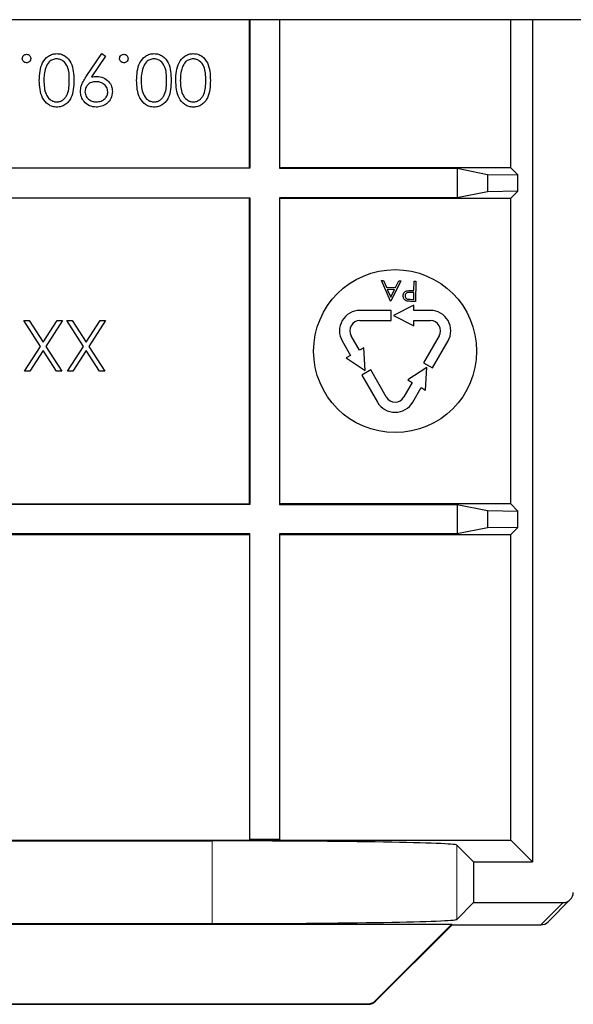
# Model space of a CAD drawing. Header units: millimetres. Extents: x 5 to 418, y 2 to 292.
# Tile 64 of 74: x 346.13 to 350.66, y 93.81 to 101.87. Entities that reach past the tile are written whole.
import ezdxf

# ---------------------------------------------------------------- set-up
doc = ezdxf.new("R2010")
doc.units = ezdxf.units.MM

msp = doc.modelspace()

# ---------------------------------------------------------------- linework, layer by layer
at = {"color": 7, "linetype": 'Continuous', "lineweight": 25}
for p, q in [((374.2615, 101.8669), (317.4282, 101.8669)), ((348.0115, 100.6557), (348.0115, 101.8669)), ((348.0159, 101.8669), (348.0159, 100.6513)), ((348.2572, 101.8669), (348.2572, 100.6513)), ((348.2615, 100.6557), (348.2615, 101.8669)), ((350.1507, 100.6557), (350.1507, 101.8669)), ((350.3282, 101.8669), (350.3282, 94.9782)), ((346.6771, 101.4018), (346.8054, 101.5895)), ((346.8352, 101.5687), (346.7194, 101.3993)), ((346.8054, 101.5895), (346.8352, 101.5687)), ((348.0159, 100.6513), (345.0072, 100.6513)), ((345.0115, 100.6557), (348.0115, 100.6557)), ((348.0159, 100.6513), (348.0115, 100.6557)), ((348.2572, 100.6513), (348.2615, 100.6557)), ((348.2572, 100.6513), (349.711, 100.6513)), ((350.1507, 100.6557), (348.2615, 100.6557)), ((349.711, 100.6513), (349.9589, 100.6018)), ((349.711, 100.6513), (349.711, 100.41)), ((349.9589, 100.6018), (350.2089, 100.5975)), ((349.9589, 100.6018), (349.9589, 100.4595)), ((350.1507, 100.6557), (350.2089, 100.5975)), ((350.2089, 100.4638), (350.2089, 100.5975)), ((349.9589, 100.4595), (349.711, 100.41)), ((350.2089, 100.4638), (349.9589, 100.4595)), ((350.2089, 100.4638), (350.1507, 100.4057)), ((345.0072, 100.41), (348.0159, 100.41)), ((348.0115, 100.4057), (345.0115, 100.4057)), ((348.0159, 100.41), (348.0115, 100.4057)), ((348.0115, 97.9057), (348.0115, 100.4057)), ((348.0159, 100.41), (348.0159, 97.9013)), ((348.2572, 100.41), (348.2615, 100.4057)), ((349.711, 100.41), (348.2572, 100.41)), ((348.2572, 100.41), (348.2572, 97.9013)), ((348.2615, 100.4057), (350.1507, 100.4057)), ((348.2615, 97.9057), (348.2615, 100.4057)), ((350.1507, 97.9057), (350.1507, 100.4057)), ((349.1666, 99.5648), (349.0917, 99.7324)), ((349.0917, 99.7324), (349.1079, 99.7322)), ((349.1079, 99.7322), (349.1319, 99.6784)), ((349.2498, 99.7304), (349.1687, 99.5647)), ((349.2075, 99.6775), (349.2335, 99.7306)), ((349.2335, 99.7306), (349.2498, 99.7304)), ((349.3578, 99.6522), (349.3587, 99.7291)), ((349.3587, 99.7291), (349.3737, 99.7289)), ((349.3737, 99.7289), (349.3717, 99.5623)), ((349.1319, 99.6784), (349.2075, 99.6775)), ((349.1991, 99.6605), (349.1396, 99.6612)), ((349.1396, 99.6612), (349.1682, 99.5972)), ((349.1682, 99.5972), (349.1991, 99.6605)), ((349.3576, 99.6351), (349.3284, 99.6358)), ((349.3459, 99.6523), (349.3578, 99.6522)), ((349.3569, 99.5795), (349.3576, 99.6351)), ((349.1687, 99.5647), (349.1666, 99.5648)), ((349.3264, 99.5799), (349.3569, 99.5795)), ((349.3717, 99.5623), (349.339, 99.5627)), ((349.1706, 99.489), (348.9153, 99.489)), ((349.1706, 99.4057), (349.1706, 99.489)), ((349.3562, 99.5307), (349.1895, 99.4473)), ((349.3562, 99.489), (349.3562, 99.5307)), ((349.4926, 99.489), (349.3562, 99.489)), ((346.1665, 99.4073), (346.2096, 99.4073)), ((346.3024, 99.1948), (346.1665, 99.4073)), ((346.2096, 99.4073), (346.3241, 99.2285)), ((346.3241, 99.2285), (346.4385, 99.4073)), ((346.4817, 99.4073), (346.3456, 99.1948)), ((346.4385, 99.4073), (346.4817, 99.4073)), ((346.519, 99.4073), (346.5622, 99.4073)), ((346.655, 99.1948), (346.519, 99.4073)), ((346.5622, 99.4073), (346.6766, 99.2285)), ((346.6766, 99.2285), (346.7911, 99.4073)), ((346.8342, 99.4073), (346.6982, 99.1948)), ((346.7911, 99.4073), (346.8342, 99.4073)), ((348.9153, 99.4057), (349.1706, 99.4057)), ((349.1895, 99.4473), (349.3562, 99.364)), ((349.3562, 99.4057), (349.4926, 99.4057)), ((349.3562, 99.364), (349.3562, 99.4057)), ((348.7709, 99.239), (348.8391, 99.1208)), ((348.9113, 99.1625), (348.8431, 99.2807)), ((349.5648, 99.2807), (349.4371, 99.0595)), ((349.5093, 99.0179), (349.637, 99.239)), ((346.1718, 98.9906), (346.3024, 99.1948)), ((346.3241, 99.1611), (346.215, 98.9906)), ((346.4332, 98.9906), (346.3241, 99.1611)), ((346.3456, 99.1948), (346.4763, 98.9906)), ((346.5244, 98.9906), (346.655, 99.1948)), ((346.6766, 99.1611), (346.5675, 98.9906)), ((346.7857, 98.9906), (346.6766, 99.1611)), ((346.6982, 99.1948), (346.8289, 98.9906)), ((348.9474, 99.1833), (348.9113, 99.1625)), ((348.9586, 98.9973), (348.9474, 99.1833)), ((348.8391, 99.1208), (348.8031, 99.1)), ((348.8031, 99.1), (348.9586, 98.9973)), ((346.215, 98.9906), (346.1718, 98.9906)), ((346.4763, 98.9906), (346.4332, 98.9906)), ((346.5675, 98.9906), (346.5244, 98.9906)), ((346.8289, 98.9906), (346.7857, 98.9906)), ((349.0041, 99.0018), (348.9319, 98.9601)), ((349.1318, 98.7807), (349.0041, 99.0018)), ((349.4637, 99.0223), (349.3082, 98.9197)), ((349.4371, 99.0595), (349.5093, 99.0179)), ((349.4526, 98.8363), (349.4637, 99.0223)), ((348.9319, 98.9601), (349.0596, 98.739)), ((349.3082, 98.9197), (349.3443, 98.8988)), ((349.3443, 98.8988), (349.2761, 98.7807)), ((349.3483, 98.739), (349.4165, 98.8572)), ((349.4165, 98.8572), (349.4526, 98.8363)), ((348.0159, 97.9013), (345.0072, 97.9013)), ((345.0115, 97.9057), (348.0115, 97.9057)), ((348.0159, 97.9013), (348.0115, 97.9057)), ((348.2572, 97.9013), (348.2615, 97.9057)), ((348.2572, 97.9013), (349.711, 97.9013)), ((350.1507, 97.9057), (348.2615, 97.9057)), ((349.711, 97.9013), (349.9589, 97.8518)), ((349.711, 97.9013), (349.711, 97.66)), ((350.1507, 97.9057), (350.2089, 97.8475)), ((349.9589, 97.8518), (350.2089, 97.8475)), ((349.9589, 97.8518), (349.9589, 97.7095)), ((350.2089, 97.7138), (350.2089, 97.8475)), ((349.9589, 97.7095), (349.711, 97.66)), ((350.2089, 97.7138), (349.9589, 97.7095)), ((350.2089, 97.7138), (350.1507, 97.6557)), ((348.0159, 97.66), (345.0072, 97.66)), ((345.0115, 97.6557), (348.0115, 97.6557)), ((348.0159, 97.66), (348.0115, 97.6557)), ((348.0115, 97.6557), (348.0115, 95.1557)), ((348.0159, 95.16), (348.0159, 97.66)), ((348.2572, 97.66), (348.2615, 97.6557)), ((349.711, 97.66), (348.2572, 97.66)), ((348.2572, 97.66), (348.2572, 95.16)), ((348.2615, 97.6557), (350.1507, 97.6557)), ((348.2615, 95.1557), (348.2615, 97.6557)), ((350.1507, 95.1557), (350.1507, 97.6557)), ((345.0115, 95.1557), (348.0115, 95.1557)), ((345.3152, 95.1498), (347.7078, 95.1498)), ((348.0159, 95.16), (348.0115, 95.1557)), ((348.0115, 95.1557), (348.2615, 95.1557)), ((348.2572, 95.16), (348.0159, 95.16)), ((348.2572, 95.16), (348.2615, 95.1557)), ((348.2615, 95.1557), (350.1507, 95.1557)), ((350.3282, 94.9782), (350.1507, 95.1557)), ((349.7075, 95.1155), (349.8449, 94.9782)), ((349.8449, 94.9782), (350.3282, 94.9782)), ((349.8449, 94.9782), (349.8449, 94.6449)), ((349.7075, 94.5075), (349.8449, 94.6449)), ((349.8449, 94.6449), (350.5782, 94.6449)), ((350.4553, 94.4875), (350.6371, 94.6693)), ((345.3152, 94.4732), (347.7078, 94.4732)), ((343.3557, 94.4674), (349.6674, 94.4674)), ((349.0418, 93.8418), (349.6674, 94.4674)), ((349.0436, 93.8374), (349.6692, 94.4631)), ((349.6692, 94.4631), (349.6674, 94.4674)), ((349.6692, 94.4631), (350.3964, 94.4631)), ((344.0384, 93.813), (348.9846, 93.813)), ((344.0402, 93.8174), (348.9829, 93.8174))]:
    msp.add_line(p, q, dxfattribs=at)
at = {"color": 7, "linetype": 'Continuous', "lineweight": 18}
for p, q in [((347.7078, 95.1498), (347.7078, 94.4732)), ((349.7075, 95.1155), (349.7075, 94.5075)), ((350.3964, 94.4631), (350.5782, 94.6449)), ((349.0418, 93.8418), (349.0436, 93.8374)), ((348.9846, 93.813), (348.9829, 93.8174))]:
    msp.add_line(p, q, dxfattribs=at)
at = {"color": 7, "linetype": 'Continuous', "lineweight": 25}
msp.add_circle((349.2039, 99.1557), 0.6667, dxfattribs=at)
for centre, radius, start, end in [((348.9153, 99.3223), 0.1667, 90, 210), ((349.4926, 99.3223), 0.1667, 330, 90), ((348.9153, 99.3223), 0.0833, 90, 210), ((349.4926, 99.3223), 0.0833, 330, 90), ((349.2039, 98.8223), 0.0833, 210, 330), ((349.2039, 98.8223), 0.1667, 210, 330), ((350.3964, 94.5464), 0.0833, 270, 315), ((348.9846, 93.8963), 0.0833, 270, 315)]:
    msp.add_arc(centre, radius, start, end, dxfattribs=at)
at = {"color": 7, "linetype": 'Continuous', "lineweight": 18}
for centre, start, end in [((350.3964, 94.5464), 269.98044, 314.99849), ((348.9846, 93.8964), 270.00748, 314.99252)]:
    msp.add_arc(centre, 0.0833, start, end, dxfattribs=at)
at = {"color": 7, "linetype": 'Continuous', "lineweight": 25}
for centre, major_axis, ratio, start_param, end_param in [((347.7078, 95.1149), (2, 0), 0.017455, 0.017453, 1.570796), ((350.5782, 94.7282), (-0.0589, -0.0589), 0.999695, 0.785246, 2.356347), ((347.7078, 94.5081), (2, 0), 0.017455, 4.712389, 6.265732), ((348.9828, 93.9007), (0.0319, -0.077), 0.999822, 5.890549, 6.675821)]:
    msp.add_ellipse(centre, major_axis=major_axis, ratio=ratio, start_param=start_param, end_param=end_param, dxfattribs=at)
for points, knots in [([(346.1536, 101.5494), (346.1543, 101.5545), (346.1555, 101.5648), (346.1649, 101.576), (346.1763, 101.583), (346.1843, 101.5838), (346.1884, 101.5841)], [0, 0, 0, 0, 0.279469, 0.559358, 0.779674, 1, 1, 1, 1]), ([(346.1884, 101.5841), (346.1935, 101.5835), (346.2037, 101.5822), (346.215, 101.5728), (346.222, 101.5615), (346.2227, 101.5534), (346.2231, 101.5494)], [0, 0, 0, 0, 0.279581, 0.559143, 0.779575, 1, 1, 1, 1]), ([(346.2925, 101.3706), (346.2949, 101.4206), (346.2984, 101.4956), (346.355, 101.5647), (346.3996, 101.5865), (346.4241, 101.5885), (346.4363, 101.5895)], [0, 0, 0, 0, 0.499407, 0.748743, 0.874372, 1, 1, 1, 1]), ([(346.4363, 101.5895), (346.4485, 101.5885), (346.4728, 101.5865), (346.5171, 101.5647), (346.5718, 101.4947), (346.5741, 101.4203), (346.5757, 101.3706)], [0, 0, 0, 0, 0.1255507, 0.25109, 0.5002501, 1, 1, 1, 1]), ([(346.9496, 101.5494), (346.9502, 101.5545), (346.9514, 101.5648), (346.9609, 101.576), (346.9722, 101.583), (346.9803, 101.5838), (346.9843, 101.5841)], [0, 0, 0, 0, 0.279469, 0.559358, 0.779674, 1, 1, 1, 1]), ([(346.9843, 101.5841), (346.9894, 101.5835), (346.9996, 101.5822), (347.0109, 101.5728), (347.0179, 101.5615), (347.0187, 101.5534), (347.019, 101.5494)], [0, 0, 0, 0, 0.2795812, 0.5591432, 0.7795754, 1, 1, 1, 1]), ([(347.0885, 101.3706), (347.0908, 101.4206), (347.0943, 101.4956), (347.1509, 101.5647), (347.1955, 101.5865), (347.22, 101.5885), (347.2323, 101.5895)], [0, 0, 0, 0, 0.499407, 0.748743, 0.874372, 1, 1, 1, 1]), ([(347.2323, 101.5895), (347.2444, 101.5885), (347.2688, 101.5865), (347.313, 101.5647), (347.3677, 101.4947), (347.3701, 101.4203), (347.3716, 101.3706)], [0, 0, 0, 0, 0.1255507, 0.25109, 0.5002501, 1, 1, 1, 1]), ([(347.409, 101.3706), (347.4113, 101.4206), (347.4148, 101.4956), (347.4715, 101.5647), (347.516, 101.5865), (347.5405, 101.5885), (347.5528, 101.5895)], [0, 0, 0, 0, 0.4994065, 0.7487427, 0.8743724, 1, 1, 1, 1]), ([(347.5528, 101.5895), (347.565, 101.5885), (347.5893, 101.5865), (347.6335, 101.5647), (347.6883, 101.4947), (347.6906, 101.4203), (347.6921, 101.3706)], [0, 0, 0, 0, 0.125551, 0.25109, 0.50025, 1, 1, 1, 1]), ([(346.1884, 101.5147), (346.1832, 101.5153), (346.173, 101.5164), (346.1617, 101.526), (346.1546, 101.5373), (346.154, 101.5454), (346.1536, 101.5494)], [0, 0, 0, 0, 0.279602, 0.559212, 0.779475, 1, 1, 1, 1]), ([(346.2231, 101.5494), (346.2225, 101.5443), (346.2213, 101.534), (346.2118, 101.5227), (346.2004, 101.5157), (346.1924, 101.515), (346.1884, 101.5147)], [0, 0, 0, 0, 0.279576, 0.559284, 0.779552, 1, 1, 1, 1]), ([(346.4351, 101.5467), (346.4237, 101.5453), (346.4009, 101.5424), (346.3658, 101.5187), (346.3533, 101.4917), (346.3457, 101.4752)], [0, 0, 0, 0, 0.280257, 0.560781, 1, 1, 1, 1]), ([(346.5383, 101.3705), (346.538, 101.4094), (346.5375, 101.4677), (346.4975, 101.5246), (346.4637, 101.5437), (346.4446, 101.5457), (346.4351, 101.5467)], [0, 0, 0, 0, 0.500291, 0.749086, 0.874606, 1, 1, 1, 1]), ([(346.9843, 101.5147), (346.9792, 101.5153), (346.9689, 101.5164), (346.9577, 101.526), (346.9505, 101.5373), (346.9499, 101.5454), (346.9496, 101.5494)], [0, 0, 0, 0, 0.279602, 0.559212, 0.779475, 1, 1, 1, 1]), ([(347.019, 101.5494), (347.0184, 101.5443), (347.0172, 101.534), (347.0078, 101.5227), (346.9964, 101.5157), (346.9883, 101.515), (346.9843, 101.5147)], [0, 0, 0, 0, 0.279576, 0.559284, 0.779552, 1, 1, 1, 1]), ([(347.231, 101.5467), (347.2197, 101.5453), (347.1969, 101.5424), (347.1617, 101.5187), (347.1492, 101.4917), (347.1416, 101.4752)], [0, 0, 0, 0, 0.280257, 0.560781, 1, 1, 1, 1]), ([(347.3342, 101.3705), (347.3339, 101.4094), (347.3334, 101.4677), (347.2934, 101.5246), (347.2596, 101.5437), (347.2406, 101.5457), (347.231, 101.5467)], [0, 0, 0, 0, 0.500291, 0.749086, 0.874606, 1, 1, 1, 1]), ([(347.5515, 101.5467), (347.5402, 101.5453), (347.5174, 101.5424), (347.4822, 101.5187), (347.4698, 101.4917), (347.4622, 101.4752)], [0, 0, 0, 0, 0.280257, 0.560781, 1, 1, 1, 1]), ([(347.6547, 101.3705), (347.6544, 101.4094), (347.654, 101.4677), (347.6139, 101.5246), (347.5801, 101.5437), (347.5611, 101.5457), (347.5515, 101.5467)], [0, 0, 0, 0, 0.500291, 0.749086, 0.874606, 1, 1, 1, 1]), ([(346.3457, 101.4752), (346.3404, 101.456), (346.3309, 101.4217), (346.3302, 101.3861), (346.3299, 101.3705)], [0, 0, 0, 0, 0.5595988, 1, 1, 1, 1]), ([(346.6291, 101.2795), (346.6306, 101.2946), (346.6331, 101.3195), (346.6468, 101.3516), (346.6608, 101.3774), (346.6717, 101.3937), (346.6771, 101.4018)], [0, 0, 0, 0, 0.3392949, 0.5594254, 0.7796947, 1, 1, 1, 1]), ([(346.7194, 101.3993), (346.7275, 101.4003), (346.7421, 101.4021), (346.7568, 101.4024), (346.7632, 101.4025)], [0, 0, 0, 0, 0.559944, 1, 1, 1, 1]), ([(346.7632, 101.4025), (346.7818, 101.4005), (346.8189, 101.3965), (346.8609, 101.3637), (346.887, 101.3228), (346.8895, 101.2936), (346.8908, 101.2791)], [0, 0, 0, 0, 0.279814, 0.559489, 0.779635, 1, 1, 1, 1]), ([(347.1416, 101.4752), (347.1363, 101.456), (347.1269, 101.4217), (347.1262, 101.3861), (347.1259, 101.3705)], [0, 0, 0, 0, 0.559599, 1, 1, 1, 1]), ([(347.4622, 101.4752), (347.4568, 101.456), (347.4474, 101.4217), (347.4467, 101.3861), (347.4464, 101.3705)], [0, 0, 0, 0, 0.559599, 1, 1, 1, 1]), ([(346.4363, 101.1514), (346.4241, 101.1524), (346.3996, 101.1544), (346.3549, 101.1761), (346.2985, 101.2456), (346.2949, 101.3206), (346.2925, 101.3706)], [0, 0, 0, 0, 0.1256, 0.251197, 0.500581, 1, 1, 1, 1]), ([(346.3299, 101.3705), (346.3315, 101.3318), (346.3338, 101.2738), (346.3728, 101.2165), (346.4065, 101.1972), (346.4256, 101.1952), (346.4351, 101.1942)], [0, 0, 0, 0, 0.500072, 0.749021, 0.874598, 1, 1, 1, 1]), ([(346.4351, 101.1942), (346.4446, 101.1951), (346.4638, 101.197), (346.4891, 101.2117), (346.5093, 101.2322), (346.5369, 101.2829), (346.5376, 101.3316), (346.5383, 101.3705)], [0, 0, 0, 0, 0.125139, 0.250418, 0.375519, 0.500847, 1, 1, 1, 1]), ([(346.5757, 101.3706), (346.574, 101.3209), (346.572, 101.2586), (346.5332, 101.196), (346.5061, 101.1711), (346.4729, 101.1544), (346.4485, 101.1524), (346.4363, 101.1514)], [0, 0, 0, 0, 0.498702, 0.624177, 0.749467, 0.874745, 1, 1, 1, 1]), ([(346.7563, 101.3598), (346.7434, 101.3587), (346.7178, 101.3567), (346.6878, 101.3352), (346.6694, 101.3072), (346.6674, 101.287), (346.6665, 101.277)], [0, 0, 0, 0, 0.280319, 0.55953, 0.779753, 1, 1, 1, 1]), ([(346.8534, 101.277), (346.8513, 101.2902), (346.8471, 101.3168), (346.8185, 101.3429), (346.7876, 101.3576), (346.7667, 101.3591), (346.7563, 101.3598)], [0, 0, 0, 0, 0.278472, 0.558424, 0.779098, 1, 1, 1, 1]), ([(347.2323, 101.1514), (347.22, 101.1524), (347.1955, 101.1544), (347.1508, 101.1761), (347.0945, 101.2456), (347.0909, 101.3206), (347.0885, 101.3706)], [0, 0, 0, 0, 0.1256001, 0.2511969, 0.5005813, 1, 1, 1, 1]), ([(347.1259, 101.3705), (347.1274, 101.3318), (347.1297, 101.2738), (347.1687, 101.2165), (347.2024, 101.1972), (347.2215, 101.1952), (347.231, 101.1942)], [0, 0, 0, 0, 0.500072, 0.749021, 0.874598, 1, 1, 1, 1]), ([(347.231, 101.1942), (347.2406, 101.1951), (347.2597, 101.197), (347.285, 101.2117), (347.3053, 101.2322), (347.3328, 101.2829), (347.3336, 101.3316), (347.3342, 101.3705)], [0, 0, 0, 0, 0.125139, 0.250418, 0.375519, 0.500847, 1, 1, 1, 1]), ([(347.3716, 101.3706), (347.37, 101.3209), (347.368, 101.2586), (347.3291, 101.196), (347.3021, 101.1711), (347.2688, 101.1544), (347.2445, 101.1524), (347.2323, 101.1514)], [0, 0, 0, 0, 0.498702, 0.6241765, 0.7494675, 0.8747453, 1, 1, 1, 1]), ([(347.5528, 101.1514), (347.5405, 101.1524), (347.516, 101.1544), (347.4713, 101.1761), (347.415, 101.2456), (347.4114, 101.3206), (347.409, 101.3706)], [0, 0, 0, 0, 0.1256, 0.251197, 0.500581, 1, 1, 1, 1]), ([(347.4464, 101.3705), (347.4479, 101.3318), (347.4502, 101.2738), (347.4892, 101.2165), (347.5229, 101.1972), (347.542, 101.1952), (347.5515, 101.1942)], [0, 0, 0, 0, 0.500072, 0.749021, 0.874598, 1, 1, 1, 1]), ([(347.5515, 101.1942), (347.5611, 101.1951), (347.5802, 101.197), (347.6055, 101.2117), (347.6258, 101.2322), (347.6533, 101.2829), (347.6541, 101.3316), (347.6547, 101.3705)], [0, 0, 0, 0, 0.125139, 0.250418, 0.375519, 0.500847, 1, 1, 1, 1]), ([(347.6921, 101.3706), (347.6905, 101.3209), (347.6885, 101.2586), (347.6496, 101.196), (347.6226, 101.1711), (347.5893, 101.1544), (347.565, 101.1524), (347.5528, 101.1514)], [0, 0, 0, 0, 0.498702, 0.6241765, 0.7494675, 0.8747453, 1, 1, 1, 1]), ([(346.7582, 101.1514), (346.7393, 101.1537), (346.7014, 101.1581), (346.6585, 101.1921), (346.6336, 101.2349), (346.6306, 101.2646), (346.6291, 101.2795)], [0, 0, 0, 0, 0.27973, 0.559163, 0.779612, 1, 1, 1, 1]), ([(346.6665, 101.277), (346.6684, 101.264), (346.6723, 101.2379), (346.6994, 101.2116), (346.7294, 101.1963), (346.7499, 101.1949), (346.7601, 101.1942)], [0, 0, 0, 0, 0.2787219, 0.5585693, 0.7791712, 1, 1, 1, 1]), ([(346.8908, 101.2791), (346.8886, 101.2598), (346.884, 101.2213), (346.8472, 101.1795), (346.8034, 101.1556), (346.7733, 101.1528), (346.7582, 101.1514)], [0, 0, 0, 0, 0.279538, 0.558851, 0.779452, 1, 1, 1, 1]), ([(346.7601, 101.1942), (346.7731, 101.1954), (346.7991, 101.1979), (346.8296, 101.219), (346.8501, 101.2463), (346.8523, 101.2668), (346.8534, 101.277)], [0, 0, 0, 0, 0.280092, 0.560011, 0.780131, 1, 1, 1, 1]), ([(349.2697, 99.6082), (349.2701, 99.6137), (349.271, 99.6247), (349.2796, 99.6379), (349.291, 99.6464), (349.2993, 99.6489), (349.3034, 99.6501)], [0, 0, 0, 0, 0.280099, 0.559324, 0.779458, 1, 1, 1, 1]), ([(349.3284, 99.6358), (349.3183, 99.636), (349.3056, 99.6362), (349.2932, 99.628), (349.2867, 99.6204), (349.2854, 99.613), (349.2846, 99.6081)], [0, 0, 0, 0, 0.499721, 0.62535, 0.751083, 1, 1, 1, 1]), ([(349.3034, 99.6501), (349.3113, 99.651), (349.3254, 99.6526), (349.3396, 99.6524), (349.3459, 99.6523)], [0, 0, 0, 0, 0.559694, 1, 1, 1, 1]), ([(349.3011, 99.5656), (349.296, 99.5675), (349.2859, 99.5713), (349.2756, 99.5827), (349.2702, 99.5956), (349.2699, 99.604), (349.2697, 99.6082)], [0, 0, 0, 0, 0.279705, 0.559381, 0.779509, 1, 1, 1, 1]), ([(349.2846, 99.6081), (349.2853, 99.6033), (349.2864, 99.5961), (349.2924, 99.5885), (349.3041, 99.5799), (349.3165, 99.5799), (349.3264, 99.5799)], [0, 0, 0, 0, 0.248969, 0.374729, 0.500383, 1, 1, 1, 1]), ([(349.339, 99.5627), (349.3319, 99.5627), (349.3191, 99.5628), (349.3066, 99.5648), (349.3011, 99.5656)], [0, 0, 0, 0, 0.560314, 1, 1, 1, 1])]:
    msp.add_open_spline(points, degree=3, knots=knots, dxfattribs=at)

doc.saveas('drawing.dxf')
